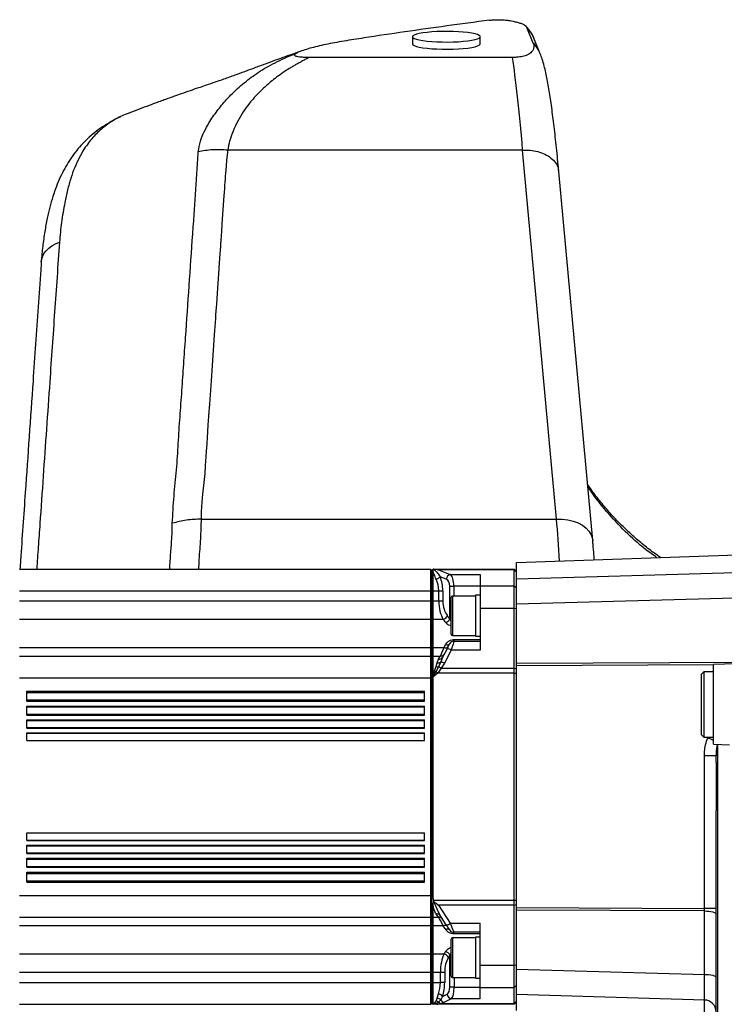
# Model space of a CAD drawing. Extents: x 0 to 8410, y 0 to 5940.
# Tile 5 of 161: x 360 to 652, y 2511 to 2918. Entities that reach past the tile are written whole.
import ezdxf

# ---------------------------------------------------------------- set-up
doc = ezdxf.new("R2010")
doc.units = 0
doc.header["$LTSCALE"] = 10
doc.layers.get('0').update_dxf_attribs({"linetype": 'CONTINUOUS'})
doc.styles.add('SLDTEXTSTYLE0', font='TXT', dxfattribs={"width": 0.605})
doc.dimstyles.new('SLDDIMSTYLE1', dxfattribs={"dimtxt": 50, "dimasz": 50, "dimexe": 0, "dimexo": 0.0625, "dimgap": 12.5, "dimtad": 1, "dimdec": 1, "dimrnd": 1e-09, "dimzin": 12, "dimtxsty": 'SLDTEXTSTYLE0', "dimsah": 1, "dimcen": 0.09, "dimazin": 3, "dimtfac": 1, "dimtofl": 0, "dimtmove": 0, "dimatfit": 3, "dimtolj": 1, "dimtzin": 12})

# ---------------------------------------------------------------- blocks, each defined once
blk = doc.blocks.new('_D_20')
at = {"color": 7, "linetype": 'CONTINUOUS'}
for p, q in [((286.65, 2500.02), (286.65, 1272.39)), ((1938.65, 2492.02), (1938.65, 1272.39)), ((1938.65, 1287.39), (286.65, 1287.39))]:
    blk.add_line(p, q, dxfattribs=at)
for points in [[(286.65, 1287.39), (336.65, 1279.89), (336.65, 1294.89)], [(1938.65, 1287.39), (1888.65, 1294.89), (1888.65, 1279.89)]]:
    blk.add_solid(points, dxfattribs=at)
at = {"color": 7, "linetype": 'CONTINUOUS', "insert": (1036.26, 1351.84), "char_height": 50, "attachment_point": 1, "style": 'SLDTEXTSTYLE0'}
blk.add_mtext('1652', dxfattribs=at)

msp = doc.modelspace()

# ---------------------------------------------------------------- linework, layer by layer
at = {"color": 7, "linetype": 'CONTINUOUS'}
for p, q in [((569.768687, 2915.108253), (572.432896, 2908.679892)), ((522.647997, 2911.152293), (522.647997, 2908.189227)), ((550.647994, 2908.189227), (550.647994, 2911.152293)), ((575.44293, 2904.103567), (572.778662, 2910.531928)), ((563.949784, 2902.571132), (479.850968, 2902.571132)), ((597.142776, 2702.792098), (583.116015, 2855.408241)), ((565.648039, 2693.69631), (675.715288, 2697.539975)), ((565.648039, 2693.560173), (565.648039, 2693.69631)), ((565.648039, 2687.028696), (565.648039, 2693.560173)), ((360.148033, 2691.02173), (530.148049, 2691.02173)), ((530.148049, 2691.02173), (530.148049, 2682.021787)), ((530.148049, 2691.02173), (530.648013, 2690.521767)), ((530.648013, 2690.521767), (531.148037, 2691.02173)), ((530.648013, 2682.021787), (530.648013, 2690.521767)), ((531.356176, 2691.02173), (531.148037, 2691.02173)), ((531.148037, 2682.021787), (531.148037, 2689.961602)), ((531.463345, 2691.004922), (531.356176, 2691.02173)), ((531.356176, 2691.02173), (564.647993, 2691.02173)), ((531.372687, 2690.855672), (531.463345, 2691.004922)), ((550.647994, 2688.742925), (550.647994, 2684.088637)), ((564.647993, 2690.749099), (564.647993, 2691.02173)), ((564.647993, 2691.02173), (565.648039, 2690.021684)), ((564.647993, 2684.088637), (564.647993, 2690.749099)), ((550.647994, 2684.088637), (550.647994, 2674.89629)), ((564.647993, 2674.89629), (564.647993, 2684.088637)), ((565.648039, 2676.428606), (565.648039, 2687.028696)), ((530.148049, 2682.021787), (530.148049, 2677.859237)), ((530.648013, 2677.859237), (530.648013, 2682.021787)), ((531.148037, 2677.859237), (531.148037, 2682.021787)), ((538.648029, 2664.097359), (538.648029, 2679.367472)), ((548.64802, 2679.867436), (539.147993, 2679.867436)), ((550.647994, 2680.232455), (548.64802, 2680.232455)), ((548.64802, 2680.232455), (548.64802, 2674.988319)), ((530.148049, 2677.859237), (530.148049, 2670.175483)), ((530.648013, 2669.791271), (530.648013, 2677.859237)), ((531.148037, 2670.175483), (531.148037, 2677.859237)), ((565.648039, 2652.053048), (565.648039, 2676.428606)), ((548.64802, 2674.988319), (548.64802, 2663.232376)), ((550.647994, 2674.89629), (550.647994, 2657.526543)), ((564.647993, 2650.039126), (564.647993, 2674.89629)), ((530.148049, 2670.175483), (530.148049, 2658.621718)), ((530.648013, 2658.301761), (530.648013, 2669.791271)), ((531.148037, 2658.621718), (531.148037, 2670.175483)), ((539.147993, 2663.597395), (548.64802, 2663.597395)), ((548.64802, 2663.232376), (550.647994, 2663.232376)), ((539.855858, 2661.232402), (550.647994, 2661.232402)), ((360.148033, 2655.021717), (530.148049, 2655.021717)), ((530.148049, 2658.621718), (530.148049, 2655.021717)), ((530.148049, 2655.021717), (530.648013, 2654.521753)), ((530.148049, 2655.021717), (530.148049, 2646.021773)), ((530.648013, 2654.521753), (530.648013, 2658.301761)), ((530.648013, 2654.521753), (531.148037, 2655.021717)), ((531.148037, 2655.021717), (531.148037, 2658.621718)), ((531.148037, 2647.347738), (531.148037, 2655.021717)), ((531.148037, 2655.021717), (534.173688, 2655.021717)), ((535.102149, 2654.49052), (536.916336, 2657.939841)), ((530.648013, 2646.021773), (530.648013, 2654.521753)), ((565.648039, 2651.018431), (565.648039, 2652.053048)), ((565.648039, 2551.025082), (565.648039, 2651.018431)), ((673.492958, 2652.406861), (647.148033, 2651.486804)), ((647.148033, 2635.021736), (647.148033, 2651.486804)), ((531.158169, 2646.808554), (531.148037, 2647.347738)), ((531.15656, 2646.414091), (531.158169, 2646.808554)), ((564.647993, 2647.968461), (564.647993, 2650.039126)), ((564.647993, 2554.074933), (564.647993, 2647.968461)), ((643.148025, 2648.521711), (642.148008, 2647.521784)), ((642.148008, 2622.521688), (642.148008, 2647.521784)), ((647.148033, 2648.521711), (643.148025, 2648.521711)), ((643.148025, 2648.521711), (643.148025, 2621.521761)), ((530.148049, 2646.021773), (530.148049, 2556.02174)), ((530.648013, 2556.02174), (530.648013, 2646.021773)), ((531.148037, 2646.021773), (531.15656, 2646.414091)), ((531.148037, 2556.02174), (531.148037, 2646.021773)), ((363.147994, 2640.521695), (527.647992, 2640.521695)), ((363.147994, 2636.372258), (363.147994, 2640.521695)), ((527.647992, 2636.372258), (527.647992, 2640.521695)), ((363.147994, 2636.372258), (527.647992, 2636.372258)), ((647.148033, 2618.556668), (647.148033, 2635.021736)), ((363.147994, 2634.372284), (527.647992, 2634.372284)), ((363.147994, 2630.645444), (363.147994, 2634.372284)), ((363.147994, 2630.645444), (527.647992, 2630.645444)), ((527.647992, 2630.645444), (527.647992, 2634.372284)), ((363.147994, 2628.64547), (527.647992, 2628.64547)), ((363.147994, 2625.240495), (363.147994, 2628.64547)), ((527.647992, 2625.240495), (527.647992, 2628.64547)), ((363.147994, 2625.240495), (527.647992, 2625.240495)), ((363.147994, 2623.24052), (527.647992, 2623.24052)), ((363.147994, 2620.078971), (363.147994, 2623.24052)), ((527.647992, 2620.078971), (527.647992, 2623.24052)), ((642.148008, 2622.521688), (643.148025, 2621.521761)), ((363.147994, 2620.078971), (527.647992, 2620.078971)), ((643.148025, 2621.521761), (647.148033, 2621.521761)), ((647.148033, 2618.556668), (653.682252, 2618.328502)), ((648.14802, 2611.021687), (648.138007, 2611.021687)), ((648.138007, 2611.021687), (648.138007, 2609.021713)), ((648.14802, 2611.021687), (648.14802, 2613.788773)), ((648.14802, 2611.021687), (648.14802, 2609.021713)), ((648.138007, 2609.021713), (648.138007, 2593.021681)), ((648.14802, 2609.021713), (648.14802, 2593.021681)), ((648.138007, 2593.021681), (648.138007, 2591.021706)), ((648.14802, 2591.021706), (648.138007, 2591.021706)), ((648.14802, 2593.021681), (648.14802, 2591.021706)), ((648.14802, 2404.179742), (648.14802, 2591.021706)), ((363.147994, 2578.802993), (363.147994, 2581.964542)), ((363.147994, 2581.964542), (527.647992, 2581.964542)), ((527.647992, 2578.802993), (527.647992, 2581.964542)), ((363.147994, 2578.802993), (527.647992, 2578.802993)), ((363.147994, 2573.398043), (363.147994, 2576.802899)), ((363.147994, 2576.802899), (527.647992, 2576.802899)), ((363.147994, 2573.398043), (527.647992, 2573.398043)), ((527.647992, 2573.398043), (527.647992, 2576.802899)), ((363.147994, 2567.671229), (363.147994, 2571.398069)), ((363.147994, 2571.398069), (527.647992, 2571.398069)), ((527.647992, 2567.671229), (527.647992, 2571.398069)), ((363.147994, 2567.671229), (527.647992, 2567.671229)), ((363.147994, 2561.521699), (363.147994, 2565.671255)), ((363.147994, 2565.671255), (527.647992, 2565.671255)), ((527.647992, 2561.521699), (527.647992, 2565.671255)), ((363.147994, 2561.521699), (527.647992, 2561.521699)), ((530.148049, 2556.02174), (530.148049, 2547.021796)), ((530.648013, 2547.52176), (530.648013, 2556.02174)), ((531.463345, 2553.556372), (531.356176, 2554.074933)), ((531.372687, 2553.36528), (531.463345, 2553.556372)), ((564.647993, 2552.004387), (564.647993, 2554.074933)), ((531.148037, 2547.021796), (531.148037, 2551.78385)), ((564.647993, 2527.147164), (564.647993, 2552.004387)), ((565.648039, 2549.990346), (565.648039, 2551.025082)), ((565.648039, 2525.614907), (565.648039, 2549.990346)), ((360.148033, 2547.021796), (530.148049, 2547.021796)), ((530.148049, 2547.021796), (530.648013, 2547.52176)), ((530.148049, 2547.021796), (530.148049, 2543.421795)), ((530.648013, 2547.52176), (531.148037, 2547.021796)), ((530.648013, 2543.741752), (530.648013, 2547.52176)), ((531.148037, 2547.021796), (533.498307, 2547.021796)), ((531.148037, 2543.421795), (531.148037, 2547.021796)), ((536.599001, 2543.938567), (534.080108, 2547.783186)), ((530.148049, 2543.421795), (530.148049, 2531.867971)), ((530.648013, 2532.252182), (530.648013, 2543.741752)), ((531.148037, 2531.867971), (531.148037, 2543.421795)), ((550.647994, 2540.811111), (539.728721, 2540.811111)), ((550.647994, 2527.147164), (550.647994, 2544.51697)), ((538.648029, 2537.6709), (538.648029, 2537.946035)), ((538.648029, 2522.67604), (538.648029, 2537.6709)), ((548.64802, 2538.446118), (539.147993, 2538.446118)), ((550.647994, 2538.811018), (548.64802, 2538.811018)), ((548.64802, 2538.811018), (548.64802, 2522.459378)), ((530.148049, 2531.867971), (530.148049, 2524.184276)), ((530.648013, 2524.184276), (530.648013, 2532.252182)), ((531.148037, 2524.184276), (531.148037, 2531.867971)), ((550.647994, 2517.954816), (550.647994, 2527.147164)), ((564.647993, 2517.954816), (564.647993, 2527.147164)), ((565.648039, 2515.014757), (565.648039, 2525.614907)), ((530.148049, 2524.184276), (530.148049, 2520.021726)), ((530.648013, 2520.021726), (530.648013, 2524.184276)), ((531.148037, 2520.021726), (531.148037, 2524.184276)), ((539.147993, 2522.176077), (548.64802, 2522.176077)), ((548.64802, 2522.459378), (548.64802, 2521.811058)), ((548.64802, 2521.811058), (550.647994, 2521.811058)), ((530.148049, 2520.021726), (530.148049, 2511.021723)), ((530.648013, 2511.521746), (530.648013, 2520.021726)), ((531.148037, 2511.119952), (531.148037, 2520.021726)), ((550.647994, 2513.300587), (550.647994, 2517.954816)), ((564.647993, 2511.294355), (564.647993, 2517.954816)), ((565.648039, 2508.48334), (565.648039, 2515.014757)), ((360.148033, 2511.021723), (530.148049, 2511.021723)), ((530.148049, 2511.021723), (530.648013, 2511.521746)), ((530.648013, 2511.521746), (531.148037, 2511.021723)), ((531.158169, 2511.045982), (531.148037, 2511.119952)), ((531.15656, 2511.021723), (531.158169, 2511.045982)), ((533.057412, 2511.021723), (531.15656, 2511.021723)), ((564.647993, 2511.021723), (533.057412, 2511.021723)), ((564.647993, 2511.021723), (565.648039, 2512.02171)), ((564.647993, 2511.021723), (564.647993, 2511.294355))]:
    msp.add_line(p, q, dxfattribs=at)
at = {"color": 8, "linetype": 'CONTINUOUS'}
for p, q in [((568.178972, 2864.265372), (446.238717, 2864.265372)), ((435.231467, 2711.649229), (582.205733, 2711.649229)), ((676.036557, 2697.414924), (565.648039, 2693.560173)), ((533.366402, 2690.749099), (538.271924, 2688.742925)), ((564.647993, 2690.749099), (533.366402, 2690.749099)), ((536.599001, 2686.81102), (534.080108, 2687.841226)), ((538.271924, 2688.742925), (550.647994, 2688.742925)), ((564.647993, 2690.749099), (565.648039, 2689.783265)), ((565.648039, 2687.028696), (678.835204, 2690.256049)), ((538.055798, 2683.91328), (539.728721, 2683.91328)), ((538.055798, 2670.41557), (538.055798, 2683.91328)), ((550.647994, 2683.91328), (539.728721, 2683.91328)), ((539.728721, 2683.91328), (539.728721, 2679.867436)), ((550.647994, 2684.088637), (564.647993, 2684.088637)), ((564.647993, 2684.088637), (565.648039, 2683.122804)), ((360.148033, 2682.021787), (530.148049, 2682.021787)), ((530.148049, 2682.021787), (530.648013, 2682.021787)), ((530.648013, 2682.021787), (531.148037, 2682.021787)), ((531.148037, 2682.021787), (533.498307, 2682.021787)), ((533.498307, 2677.859237), (533.498307, 2682.021787)), ((533.498307, 2682.021787), (535.171231, 2682.021787)), ((535.171231, 2682.021787), (535.171231, 2677.859237)), ((539.147993, 2679.867436), (539.147993, 2663.597395)), ((674.303135, 2679.526617), (565.648039, 2676.428606)), ((360.148033, 2677.859237), (530.148049, 2677.859237)), ((530.148049, 2677.859237), (530.648013, 2677.859237)), ((530.648013, 2677.859237), (531.148037, 2677.859237)), ((531.148037, 2677.859237), (533.498307, 2677.859237)), ((533.498307, 2677.859237), (535.171231, 2677.859237)), ((550.647994, 2674.89629), (564.647993, 2674.89629)), ((564.647993, 2674.89629), (565.648039, 2674.637486)), ((530.148049, 2670.175483), (360.148033, 2670.175483)), ((530.148049, 2670.175483), (530.648013, 2669.791271)), ((530.648013, 2669.791271), (531.148037, 2670.175483)), ((535.385212, 2670.175483), (531.148037, 2670.175483)), ((535.68842, 2658.621718), (536.31564, 2659.78842)), ((539.855858, 2661.232402), (539.855858, 2661.880066)), ((539.855858, 2661.880066), (550.647994, 2661.880066)), ((360.148033, 2658.621718), (530.148049, 2658.621718)), ((530.148049, 2658.621718), (530.648013, 2658.301761)), ((530.648013, 2658.301761), (531.148037, 2658.621718)), ((531.148037, 2658.621718), (535.68842, 2658.621718)), ((538.686415, 2657.526543), (535.825809, 2652.087499)), ((550.647994, 2657.526543), (538.686415, 2657.526543)), ((532.390078, 2650.725891), (532.842954, 2652.222921)), ((532.842954, 2652.222921), (533.33201, 2653.712441)), ((534.334382, 2652.585437), (533.423325, 2650.646378)), ((535.102149, 2654.49052), (534.334382, 2652.585437)), ((535.825809, 2652.087499), (534.456571, 2650.039126)), ((565.648039, 2652.053048), (660.689702, 2652.490069)), ((647.148033, 2651.393105), (565.648039, 2651.018431)), ((531.148037, 2647.347738), (531.695803, 2648.864557)), ((533.057412, 2647.968461), (531.15656, 2646.414091)), ((532.376608, 2648.732354), (531.158169, 2646.808554)), ((531.695803, 2648.864557), (532.390078, 2650.725891)), ((533.423325, 2650.646378), (532.376608, 2648.732354)), ((534.456571, 2650.039126), (533.057412, 2647.968461)), ((564.647993, 2647.968461), (533.057412, 2647.968461)), ((534.456571, 2650.039126), (564.647993, 2650.039126)), ((564.647993, 2650.039126), (565.648039, 2649.780204)), ((564.647993, 2647.968461), (565.648039, 2647.968461)), ((360.148033, 2646.021773), (530.148049, 2646.021773)), ((530.148049, 2646.021773), (530.648013, 2646.021773)), ((530.648013, 2646.021773), (531.148037, 2646.021773)), ((363.147994, 2639.941265), (527.647992, 2639.941265)), ((363.147994, 2636.952688), (527.647992, 2636.952688)), ((363.147994, 2634.003093), (527.647992, 2634.003093)), ((363.147994, 2631.014516), (527.647992, 2631.014516)), ((363.147994, 2628.437211), (527.647992, 2628.437211)), ((363.147994, 2625.448634), (527.647992, 2625.448634)), ((363.147994, 2623.154094), (527.647992, 2623.154094)), ((363.147994, 2620.165517), (527.647992, 2620.165517)), ((644.720515, 2621.215512), (644.860705, 2621.521761)), ((648.769369, 2618.500044), (648.769369, 2402.038564)), ((643.322518, 2550.667931), (643.322518, 2613.788773)), ((648.14802, 2613.788773), (643.322518, 2613.788773)), ((648.14802, 2609.021713), (648.138007, 2609.021713)), ((648.14802, 2593.021681), (648.138007, 2593.021681)), ((363.147994, 2581.877996), (527.647992, 2581.877996)), ((363.147994, 2578.889419), (527.647992, 2578.889419)), ((363.147994, 2576.59476), (527.647992, 2576.59476)), ((363.147994, 2573.606183), (527.647992, 2573.606183)), ((363.147994, 2571.028878), (527.647992, 2571.028878)), ((363.147994, 2568.040301), (527.647992, 2568.040301)), ((363.147994, 2565.090825), (527.647992, 2565.090825)), ((363.147994, 2562.102248), (527.647992, 2562.102248)), ((360.148033, 2556.02174), (530.148049, 2556.02174)), ((530.148049, 2556.02174), (530.648013, 2556.02174)), ((530.648013, 2556.02174), (531.148037, 2556.02174)), ((531.356176, 2554.074933), (564.647993, 2554.074933)), ((564.647993, 2554.074933), (565.648039, 2554.074933)), ((564.647993, 2552.004387), (533.366402, 2552.004387)), ((533.366402, 2552.004387), (538.271924, 2544.51697)), ((564.647993, 2552.004387), (565.648039, 2552.26319)), ((565.648039, 2551.025082), (643.322518, 2550.667931)), ((643.322518, 2549.633314), (565.648039, 2549.990346)), ((648.14802, 2550.667931), (643.322518, 2550.667931)), ((643.322518, 2523.400177), (643.322518, 2549.633314)), ((530.148049, 2543.421795), (360.148033, 2543.421795)), ((530.148049, 2543.421795), (530.648013, 2543.741752)), ((530.648013, 2543.741752), (531.148037, 2543.421795)), ((535.385212, 2543.421795), (531.148037, 2543.421795)), ((536.382874, 2541.932036), (535.385212, 2543.421795)), ((538.271924, 2544.51697), (550.647994, 2544.51697)), ((539.728721, 2540.163447), (539.728721, 2540.811111)), ((539.147993, 2538.446118), (539.147993, 2538.152863)), ((539.147993, 2538.152863), (539.147993, 2522.176077)), ((550.647994, 2540.163447), (539.728721, 2540.163447)), ((360.148033, 2531.867971), (530.148049, 2531.867971)), ((530.148049, 2531.867971), (530.648013, 2532.252182)), ((530.648013, 2532.252182), (531.148037, 2531.867971)), ((531.148037, 2531.867971), (535.68842, 2531.867971)), ((538.085779, 2518.130233), (538.085779, 2531.3419)), ((550.647994, 2527.147164), (564.647993, 2527.147164)), ((564.647993, 2527.147164), (565.648039, 2527.406027)), ((565.648039, 2525.614907), (643.322518, 2523.400177)), ((530.148049, 2524.184276), (360.148033, 2524.184276)), ((530.148049, 2524.184276), (530.648013, 2524.184276)), ((530.648013, 2524.184276), (531.148037, 2524.184276)), ((534.173688, 2524.184276), (531.148037, 2524.184276)), ((535.943767, 2524.184276), (534.173688, 2524.184276)), ((534.173688, 2520.021726), (534.173688, 2524.184276)), ((535.943767, 2524.184276), (535.943767, 2520.021726)), ((539.855858, 2522.176077), (539.855858, 2518.130233)), ((360.148033, 2520.021726), (530.148049, 2520.021726)), ((530.148049, 2520.021726), (530.648013, 2520.021726)), ((530.648013, 2520.021726), (531.148037, 2520.021726)), ((531.148037, 2520.021726), (534.173688, 2520.021726)), ((535.943767, 2520.021726), (534.173688, 2520.021726)), ((539.855858, 2518.130233), (538.085779, 2518.130233)), ((539.855858, 2518.130233), (550.647994, 2518.130233)), ((550.647994, 2517.954816), (564.647993, 2517.954816)), ((564.647993, 2517.954816), (565.648039, 2518.920709)), ((531.695803, 2511.482527), (532.390078, 2512.348999)), ((532.390078, 2512.348999), (532.842954, 2513.499131)), ((532.842954, 2513.499131), (533.33201, 2515.346994)), ((534.334382, 2512.912323), (533.423325, 2511.935105)), ((535.102149, 2514.308204), (534.334382, 2512.912323)), ((535.102149, 2514.308204), (536.916336, 2515.232434)), ((538.686415, 2513.300587), (535.825809, 2511.843194)), ((550.647994, 2513.300587), (538.686415, 2513.300587)), ((643.322518, 2512.800028), (565.648039, 2515.014757)), ((643.322518, 2505.770912), (643.322518, 2512.800028)), ((531.148037, 2511.119952), (531.695803, 2511.482527)), ((532.376608, 2511.303295), (531.158169, 2511.045982)), ((533.423325, 2511.935105), (532.376608, 2511.303295)), ((534.456571, 2511.294355), (533.057412, 2511.021723)), ((535.825809, 2511.843194), (534.456571, 2511.294355)), ((534.456571, 2511.294355), (564.647993, 2511.294355)), ((564.647993, 2511.294355), (565.648039, 2512.260248))]:
    msp.add_line(p, q, dxfattribs=at)
at = {"color": 7, "linetype": 'CONTINUOUS', "flags": 128}
for points in [[(522.647997, 2911.152293), (522.829314, 2910.800983), (523.368498, 2910.458853), (524.25166, 2910.134603), (525.455793, 2909.836699), (526.949903, 2909.572889), (528.695127, 2909.349968), (530.646344, 2909.173657), (532.752951, 2909.048726), (534.960529, 2908.978273), (537.211736, 2908.964087), (539.448401, 2909.006526), (541.612466, 2909.104635), (543.648025, 2909.255673), (545.502266, 2909.455945), (547.127148, 2909.700085), (548.48071, 2909.981777), (549.527725, 2910.293867), (550.241192, 2910.628249), (550.602635, 2910.976102), (550.602635, 2911.328604), (550.241192, 2911.676456), (549.527725, 2912.010838), (548.48071, 2912.322809), (547.127148, 2912.60462), (545.502266, 2912.84876), (543.648025, 2913.049032), (541.612466, 2913.20007), (539.448401, 2913.298179), (537.211736, 2913.340618), (534.960529, 2913.326432), (532.752951, 2913.255979), (530.646344, 2913.130929), (528.695127, 2912.954738), (526.949903, 2912.731816), (525.455793, 2912.468006), (524.25166, 2912.170102), (523.368498, 2911.845853), (522.829314, 2911.503603), (522.647997, 2911.152293)], [(522.647997, 2908.189227), (522.829314, 2907.837917), (523.368498, 2907.495787), (524.25166, 2907.171537), (525.455793, 2906.873633), (526.949903, 2906.609823), (528.695127, 2906.386902), (530.646344, 2906.210591), (532.752951, 2906.08566), (534.960529, 2906.015207), (537.211736, 2906.001021), (539.448401, 2906.04346), (541.612466, 2906.141569), (543.648025, 2906.292607), (545.502266, 2906.492879), (547.127148, 2906.737019), (548.48071, 2907.018711), (549.527725, 2907.330801), (550.241192, 2907.665183), (550.602635, 2908.013036), (550.647994, 2908.189227)], [(536.916336, 2657.939841), (537.192544, 2658.465077), (537.44491, 2658.944895), (537.664553, 2659.362604), (537.843903, 2659.703543), (537.976702, 2659.956028), (538.058242, 2660.111119), (538.085779, 2660.163452)], [(538.055798, 2541.715075), (538.021525, 2541.767289), (537.919899, 2541.92238), (537.754496, 2542.174866), (537.531098, 2542.515804), (537.257453, 2542.933513), (536.943098, 2543.413331), (536.599001, 2543.938567)]]:
    msp.add_lwpolyline(points, dxfattribs=at)
at = {"color": 8, "linetype": 'CONTINUOUS', "flags": 128}
for points in [[(446.238717, 2864.265372), (446.119567, 2863.411118), (445.978066, 2862.125208), (445.793053, 2860.17256), (445.579966, 2857.678582), (445.338746, 2854.643156), (445.251247, 2853.499224), (445.160528, 2852.293898), (445.066651, 2851.027061), (444.969555, 2849.698951), (444.8693, 2848.309447), (444.765886, 2846.858432), (444.659253, 2845.346143), (443.992039, 2835.777809), (443.661293, 2830.993463), (443.496665, 2828.601291), (443.414529, 2827.405264), (443.373521, 2826.807191), (443.353017, 2826.508095), (443.342765, 2826.358606), (443.337639, 2826.283862), (443.335076, 2826.24643), (443.333765, 2826.227834), (443.333169, 2826.218416), (443.332811, 2826.213767), (443.332692, 2826.211502), (443.332573, 2826.21031), (443.332573, 2826.209714), (443.332513, 2826.209356), (443.332513, 2826.209237), (443.332513, 2826.209237), (443.332513, 2826.209118), (443.332513, 2826.209118), (443.332513, 2826.209118), (443.3315, 2826.193978), (443.330606, 2826.1817), (443.329056, 2826.158692), (443.326017, 2826.114704), (443.319937, 2826.026608), (443.307003, 2825.838734), (443.277081, 2825.405647), (443.20192, 2824.3212), (443.11138, 2823.016216), (442.998668, 2821.393301), (442.742249, 2817.704965), (442.415258, 2813.003113), (442.017635, 2807.287981), (441.549321, 2800.559332), (441.449066, 2799.118568), (441.34601, 2797.638704), (441.240271, 2796.119739), (441.13185, 2794.561674), (441.020628, 2792.964389), (440.906724, 2791.328122), (440.790077, 2789.652755), (440.670749, 2787.938287), (439.336618, 2768.807699), (438.667914, 2759.242465), (438.333114, 2754.459788), (438.165625, 2752.068569), (438.081881, 2750.8729), (438.039979, 2750.275065), (438.018998, 2749.976208), (438.008567, 2749.826719), (438.003322, 2749.751975), (438.000699, 2749.714662), (437.999388, 2749.695947), (437.998732, 2749.686648), (437.998375, 2749.68188), (437.998255, 2749.679615), (437.998136, 2749.678423), (437.998077, 2749.677827), (437.998077, 2749.677588), (437.998077, 2749.67735), (437.998077, 2749.67735), (437.998077, 2749.677231), (437.998077, 2749.677231), (437.998077, 2749.677231), (437.998077, 2749.677231), (437.992116, 2749.588062), (437.949499, 2748.913814), (437.865099, 2747.557093), (437.740108, 2745.533993), (437.574466, 2742.844631), (437.382659, 2739.72707), (437.244853, 2737.556388), (436.981877, 2733.729412), (436.729153, 2730.481078), (436.380228, 2726.782967), (435.877641, 2721.953918), (435.569605, 2718.712737), (435.309669, 2714.860727), (435.231467, 2711.649229)], [(582.205733, 2711.649229), (574.350794, 2797.114302), (568.178972, 2864.265372)], [(369.16699, 2818.092276), (369.259318, 2818.846037), (369.628748, 2820.171763), (370.253881, 2821.442653), (371.123632, 2822.636177), (372.222682, 2823.731591), (373.531719, 2824.709346), (375.027617, 2825.552275), (376.68403, 2826.245477)], [(582.205733, 2711.649229), (584.575435, 2711.636712), (586.885294, 2711.366345), (589.077076, 2710.845043), (591.095527, 2710.086037), (592.889746, 2709.108283), (594.414374, 2707.936575), (595.631024, 2706.600477), (596.50894, 2705.133607), (597.026011, 2703.573038), (597.142955, 2702.790787)], [(539.855858, 2661.232402), (539.82838, 2661.14526), (539.746781, 2660.886814), (539.614042, 2660.466005), (539.434692, 2659.897734), (539.214989, 2659.201552), (538.962623, 2658.401777), (538.686415, 2657.526543)], [(533.33201, 2653.712441), (533.794423, 2654.43175), (534.078082, 2654.872944), (534.173688, 2655.021717)], [(534.173688, 2655.021717), (534.23812, 2655.174901), (534.429511, 2655.629803), (534.741958, 2656.372358), (535.165926, 2657.380034), (535.68842, 2658.621718)], [(533.057412, 2647.968461), (532.968184, 2648.068716), (532.879313, 2648.168375), (532.791217, 2648.267199), (532.704373, 2648.364713), (532.619079, 2648.460318), (532.535812, 2648.553778), (532.454868, 2648.644616), (532.376608, 2648.732354)], [(643.322518, 2549.633314), (644.272765, 2549.600889), (645.181706, 2549.522211), (646.015903, 2549.400021), (646.744718, 2549.23897), (647.341361, 2549.044778), (647.783925, 2548.824717), (648.05617, 2548.586895), (648.14802, 2548.340012)], [(533.498307, 2547.021796), (533.37427, 2547.176649), (533.006331, 2547.636201), (532.407185, 2548.384358)], [(535.385212, 2543.421795), (534.734388, 2544.663479), (534.206232, 2545.671036), (533.817013, 2546.413709), (533.578595, 2546.868493), (533.498307, 2547.021796)], [(538.271924, 2544.51697), (538.616022, 2543.641617), (538.930377, 2542.841961), (539.204022, 2542.145778), (539.42742, 2541.577389), (539.592823, 2541.156699), (539.694449, 2540.898253), (539.728721, 2540.811111)], [(643.322518, 2523.400177), (644.272765, 2523.367812), (645.181706, 2523.289074), (646.015903, 2523.166944), (646.744718, 2523.005833), (647.341361, 2522.811701), (647.783925, 2522.59164), (648.05617, 2522.353818), (648.14802, 2522.106876)]]:
    msp.add_lwpolyline(points, dxfattribs=at)
at = {"color": 8, "linetype": 'CONTINUOUS'}
for centre, radius, start, end in [((561.953594, 2898.509141), 14.603423, 22.41943542, 44.14395768), ((531.568675, 2689.960409), 3.286066, 284.78373849, 319.84186681), ((538.777244, 2686.615064), 2.18704, 103.35901947, 174.85947522), ((534.542406, 2672.771943), 2.729822, 287.98331927, 337.15707842), ((535.532777, 2671.531547), 2.758811, 287.94710298, 336.1393308), ((536.349449, 2659.932247), 1.467803, 243.2336977, 319.07656342), ((536.959974, 2661.1122), 1.472264, 244.04608592, 319.87820465), ((537.342644, 2655.768531), 2.212764, 52.60678329, 101.10797327), ((533.070274, 2654.536908), 2.325126, 264.38942521, 302.93402331), ((533.666544, 2655.353956), 1.675257, 258.48111891, 328.97545003), ((533.678704, 2648.139004), 4.494517, 61.46362468, 81.61153088), ((533.1619, 2654.595428), 5.915431, 255.6501044, 262.37127931), ((533.142936, 2653.755942), 3.12218, 256.0466345, 275.15241628), ((530.758846, 2644.93007), 6.306792, 54.10452156, 65.00888737), ((557.811394, 2415.982742), 222.875941, 66.36956588, 67.04898917), ((532.792886, 2546.829411), 1.60207, 36.53682459, 103.93092846), ((536.099972, 2542.223611), 1.395179, 46.62524284, 120.81761879), ((537.075659, 2540.715707), 1.399789, 45.55658607, 119.66456113), ((536.767031, 2546.161081), 2.228857, 265.6764513, 312.46859928), ((535.698398, 2530.343742), 2.587645, 22.68967713, 76.19994865), ((535.072983, 2529.371283), 2.571422, 21.9204526, 76.15257488), ((532.03981, 2509.977945), 2.396787, 54.74354319, 81.59666283), ((532.716018, 2510.987803), 2.514533, 49.93890006, 87.10641278), ((532.772316, 2512.365664), 3.033412, 39.8202595, 79.36743576), ((536.158305, 2513.881854), 2.065596, 207.99347857, 260.73689098), ((539.073508, 2515.432119), 2.166395, 185.28868712, 259.70706604), ((643.238642, 2507.890669), 4.910075, 0.96499995, 89.02120121), ((531.517397, 2509.422233), 2.068003, 65.45056243, 85.05095412), ((533.082063, 2512.045158), 1.023732, 226.44099519, 268.62022291), ((534.848607, 2513.079995), 1.828169, 218.77395943, 257.61723323)]:
    msp.add_arc(centre, radius, start, end, dxfattribs=at)
at = {"color": 7, "linetype": 'CONTINUOUS'}
for centre, radius, start, end in [((539.148021, 2679.367416), 0.5, 90, 180), ((539.148021, 2664.097416), 0.5, 180, 270), ((539.85588, 2659.232416), 2, 90, 152.25803952), ((534.173679, 2657.021738), 2, 270, 332.25803952), ((533.498318, 2545.021738), 2, 33.23138455, 90), ((539.728709, 2542.81106), 2, 213.23138455, 270), ((539.148021, 2537.94606), 0.5, 90, 180), ((539.148021, 2522.67606), 0.5, 180, 270)]:
    msp.add_arc(centre, radius, start, end, dxfattribs=at)
at = {"color": 8, "linetype": 'CONTINUOUS'}
for centre, major_axis, ratio, start_param, end_param in [((565.384139, 2755.145646), (-5.23755, 159.999748), 0.0542619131, 5.4611043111, 5.8823039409), ((580.181902, 2629.809427), (-3.79195, 119.999836), 0.052394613, 5.2782897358, 5.4612249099), ((527.96444, 2682.021738), (0, 11), 0.6551642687, 4.7123889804, 5.2698621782), ((537.763216, 2683.913262), (0, 5), 0.3930985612, 4.7123889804, 6.0213859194), ((526.291511, 2682.021738), (0, 9), 0.8007563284, 4.7123889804, 5.2698621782), ((536.090288, 2683.913262), (0, 3), 0.6551642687, 4.7123889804, 6.0213859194), ((538.739632, 2677.859229), (0, 10), 0.524131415, 1.5707963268, 2.447094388), ((540.412561, 2677.859229), (0, 8), 0.6551642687, 1.5707963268, 2.447094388), ((498.482048, 2601.021738), (0, 92), 0.6551642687, 5.5669472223, 5.5886870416), ((496.809119, 2601.021738), (0, 90), 0.6697234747, 5.5669472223, 5.5886870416), ((643.148021, 2550.669383), (-0.023066, 4.000148), 0.0436192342, 4.4501374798, 4.7117764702), ((504.720685, 2601.021738), (0, 90), 0.5376340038, 3.8360909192, 3.8530832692), ((538.381249, 2524.184247), (0, 10), 0.4207570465, 0.6944982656, 1.5707963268), ((540.151355, 2524.184247), (0, 8), 0.5259463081, 0.6944982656, 1.5707963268), ((506.490791, 2601.021738), (0, 92), 0.5259463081, 3.8360909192, 3.8530832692), ((643.148021, 2527.299999), (-0.142557, 15.01016), 0.0094828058, 3.4029770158, 4.449471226), ((528.388269, 2520.021738), (0, 9), 0.6428232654, 4.166224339, 4.7123889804), ((530.158375, 2520.021738), (0, 11), 0.5259463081, 4.166224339, 4.7123889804), ((536.507935, 2518.130214), (0, 3), 0.5259463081, 3.4033920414, 4.7123889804), ((538.278041, 2518.130214), (0, 5), 0.3155677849, 3.4033920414, 4.7123889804)]:
    msp.add_ellipse(centre, major_axis=major_axis, ratio=ratio, start_param=start_param, end_param=end_param, dxfattribs=at)
at = {"color": 7, "linetype": 'CONTINUOUS'}
for points, knots in [([(554.437359, 2917.974164), (548.519875, 2917.189422), (536.680901, 2915.619408), (519.412043, 2913.169608), (505.298259, 2911.076236), (495.606451, 2909.571755), (490.398679, 2908.658052), (486.713699, 2907.932905), (483.305699, 2907.166433), (480.175862, 2906.359556), (477.322272, 2905.516464), (475.862042, 2904.919567), (475.129148, 2904.619982)], [0, 0, 0, 0, 0.19782767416, 0.39578921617, 0.59439401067, 0.69387889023, 0.7438184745, 0.7938954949, 0.8447954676, 0.89589328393, 0.94774847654, 1, 1, 1, 1]), ([(554.437359, 2917.974164), (554.950778, 2918.03287), (555.98237, 2918.150827), (557.820748, 2918.215588), (559.760541, 2918.166609), (561.48365, 2918.015454), (562.99779, 2917.801935), (564.501109, 2917.518878), (566.006711, 2917.154934), (566.92655, 2916.856765), (567.386826, 2916.707565)], [0, 0, 0, 0, 0.1057667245, 0.2125132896, 0.3051892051, 0.429352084, 0.5373281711, 0.6456016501, 0.8226637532, 1, 1, 1, 1]), ([(567.386588, 2916.707565), (567.838709, 2916.529372), (568.752454, 2916.169241), (569.463475, 2915.627729), (569.673248, 2915.270693), (569.768687, 2915.108253)], [0, 0, 0, 0, 0.348030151, 0.7033755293, 1, 1, 1, 1]), ([(572.776099, 2910.537412), (572.604655, 2910.928019), (572.238559, 2911.76211), (571.456106, 2913.11359), (570.522637, 2914.43743), (569.76036, 2915.226185), (569.411775, 2915.586879)], [0, 0, 0, 0, 0.2275700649, 0.4859461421, 0.7649259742, 1, 1, 1, 1]), ([(572.432896, 2908.679892), (572.563132, 2908.289209), (572.823916, 2907.506911), (572.763834, 2906.325709), (572.334845, 2905.337342), (571.600659, 2904.54655), (570.800423, 2903.972375), (569.823028, 2903.503598), (568.734717, 2903.1443), (567.68298, 2902.892934), (566.403215, 2902.693917), (565.111489, 2902.584825), (564.249693, 2902.574667), (563.949784, 2902.571132)], [0, 0, 0, 0, 0.1777918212, 0.3560070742, 0.5365161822, 0.6275332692, 0.718985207, 0.8032941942, 0.8509261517, 0.8994414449, 0.9388854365, 0.9787318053, 1, 1, 1, 1]), ([(477.064809, 2905.379583), (476.653044, 2905.235543), (475.48357, 2904.826447), (473.753119, 2904.212221), (471.826781, 2903.525253), (469.316949, 2902.623913), (465.956717, 2901.405632), (461.65233, 2899.824582), (457.382969, 2898.242617), (453.093657, 2896.653773), (448.977896, 2895.139809), (445.240306, 2893.808392), (442.00168, 2892.692347), (439.429126, 2891.812135), (436.787079, 2890.908849), (433.888587, 2889.914162), (430.599191, 2888.777356), (427.198653, 2887.587768), (424.114666, 2886.49611), (421.607189, 2885.599771), (419.331052, 2884.779329), (416.767175, 2883.847957), (413.491063, 2882.64392), (409.609944, 2881.199993), (406.820008, 2880.138681), (405.395111, 2879.59664)], [0, 0, 0, 0, 0.0173563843, 0.0492947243, 0.0729647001, 0.0986124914, 0.1548568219, 0.2141077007, 0.2773870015, 0.3308265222, 0.3876406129, 0.4521608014, 0.4879806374, 0.5214094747, 0.5565030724, 0.5947989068, 0.6424069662, 0.69422487, 0.7382855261, 0.772614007, 0.8003749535, 0.8351088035, 0.8815110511, 0.9394844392, 1, 1, 1, 1]), ([(479.851564, 2902.571251), (479.087089, 2902.578834), (477.751893, 2902.592079), (476.004663, 2902.7244), (474.833407, 2902.917765), (473.991211, 2903.211496), (473.7409, 2903.586037), (474.031422, 2904.013643), (474.57231, 2904.357264), (475.00042, 2904.557712), (475.141307, 2904.623677)], [0, 0, 0, 0, 0.135292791, 0.2362961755, 0.3377434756, 0.43213323, 0.598166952, 0.7592522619, 0.9207723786, 1, 1, 1, 1]), ([(583.116015, 2855.408241), (583.034797, 2856.284061), (582.798025, 2858.837298), (582.400243, 2862.905218), (581.920923, 2867.532848), (581.435013, 2871.932465), (580.942652, 2876.1031), (580.443291, 2880.039676), (579.936375, 2883.741311), (579.419484, 2887.210163), (578.889253, 2890.454224), (578.336923, 2893.492397), (577.749244, 2896.362636), (577.077018, 2899.165053), (576.378874, 2901.662721), (575.726089, 2903.365119), (575.44293, 2904.103567)], [0, 0, 0, 0, 0.03670052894, 0.10699139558, 0.17741265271, 0.24804023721, 0.3189341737, 0.39017481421, 0.46188290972, 0.53424077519, 0.60753592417, 0.68225732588, 0.75930400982, 0.84056120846, 0.93084038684, 1, 1, 1, 1]), ([(405.58519, 2879.603555), (404.995881, 2879.397383), (402.639506, 2878.572996), (398.889029, 2876.612952), (394.408802, 2873.486645), (390.397308, 2869.594993), (387.23434, 2865.397829), (384.790667, 2861.160749), (382.92451, 2857.107415), (381.311311, 2852.652762), (379.999579, 2847.80683), (378.67541, 2841.6699), (377.398519, 2834.358751), (376.922376, 2828.951981), (376.68403, 2826.245477)], [0, 0, 0, 0, 0.0323531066, 0.1293652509, 0.2270059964, 0.326788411, 0.4273954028, 0.4968479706, 0.5668942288, 0.6372679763, 0.7088235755, 0.7806779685, 0.8902124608, 1, 1, 1, 1]), ([(401.8689, 2877.981593), (401.752815, 2877.932919), (400.448572, 2877.386057), (397.973899, 2876.066273), (394.527657, 2874.001009), (391.259118, 2871.616708), (388.266422, 2869.034024), (385.533871, 2866.243895), (383.046286, 2863.249508), (380.801625, 2860.052542), (378.791048, 2856.674519), (376.97336, 2853.064909), (375.342085, 2849.191629), (373.902144, 2845.063264), (372.651715, 2840.663668), (371.544044, 2835.827605), (370.534848, 2830.430709), (369.726664, 2824.432981), (369.271627, 2820.250931), (369.171667, 2818.137851), (369.17003, 2818.103244)], [0, 0, 0, 0, 0.0056100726, 0.0630307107, 0.1244287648, 0.1834643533, 0.2407180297, 0.2968225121, 0.3523295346, 0.4076697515, 0.46235437, 0.5188886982, 0.5766000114, 0.6358179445, 0.696759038, 0.7587345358, 0.8322620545, 0.9138581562, 0.9985891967, 1, 1, 1, 1]), ([(369.168123, 2818.094541), (369.090103, 2816.979647), (368.657233, 2810.79395), (367.516252, 2794.258168), (365.3808, 2763.618986), (362.948867, 2728.653292), (361.143548, 2702.814343), (360.410168, 2692.211681), (360.32786, 2691.02173)], [0, 0, 0, 0, 0.02643068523, 0.14664373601, 0.38792167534, 0.75088097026, 0.97204103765, 1, 1, 1, 1]), ([(625.219961, 2695.776631), (624.266457, 2696.427868), (621.651185, 2698.214079), (617.568659, 2701.42654), (612.970168, 2705.375003), (608.585897, 2709.572706), (604.416008, 2713.985788), (600.489794, 2718.616684), (597.345295, 2722.650877), (595.599527, 2725.222225), (595.000168, 2726.105024)], [0, 0, 0, 0, 0.0816792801, 0.2240298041, 0.366131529, 0.5077381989, 0.6486260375, 0.7885791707, 0.9274146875, 1, 1, 1, 1]), ([(597.830793, 2694.820215), (597.775684, 2695.501703), (597.593436, 2697.755408), (597.362483, 2700.382946), (597.186522, 2702.312409), (597.142776, 2702.792098)], [0, 0, 0, 0, 0.2456782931, 0.8124662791, 1, 1, 1, 1]), ([(531.148037, 2689.961602), (531.140847, 2690.143047), (531.130454, 2690.405351), (531.31561, 2690.749564), (531.372687, 2690.855672)], [0, 0, 0, 0, 0.69173758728, 1, 1, 1, 1]), ([(531.463345, 2691.004922), (532.09123, 2690.944945), (532.724369, 2690.884467), (533.361117, 2690.750213), (533.366402, 2690.749099)], [0, 0, 0, 0, 0.991699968, 1, 1, 1, 1]), ([(531.148037, 2551.78385), (531.140846, 2552.174664), (531.13045, 2552.739633), (531.31561, 2553.217863), (531.372687, 2553.36528)], [0, 0, 0, 0, 0.6917454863, 1, 1, 1, 1]), ([(531.356176, 2554.074933), (531.266847, 2554.59731), (531.156394, 2555.243209), (531.149378, 2555.896755), (531.148037, 2556.02174)], [0, 0, 0, 0, 0.8087589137, 1, 1, 1, 1]), ([(531.463345, 2553.556372), (532.090944, 2553.036182), (532.723792, 2552.511641), (533.361117, 2552.008559), (533.366402, 2552.004387)], [0, 0, 0, 0, 0.9917074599, 1, 1, 1, 1])]:
    msp.add_open_spline(points, degree=3, knots=knots, dxfattribs=at)
at = {"color": 8, "linetype": 'CONTINUOUS'}
for points, knots in [([(569.768687, 2915.108253), (570.326568, 2914.458526), (571.442329, 2913.15907), (572.41471, 2911.56724), (572.712641, 2910.636653), (572.749337, 2910.522034)], [0, 0, 0, 0, 0.4671867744, 0.9343740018, 1, 1, 1, 1]), ([(434.039792, 2863.572885), (434.302858, 2865.060079), (434.811788, 2867.937219), (436.485743, 2871.888408), (438.765483, 2876.110122), (441.840887, 2880.541275), (446.003001, 2885.544806), (450.853314, 2890.414522), (456.754363, 2895.053253), (461.963523, 2898.44553), (466.777253, 2900.901068), (470.902001, 2902.860135), (473.710369, 2904.028545), (475.133082, 2904.620458)], [0, 0, 0, 0, 0.071071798, 0.1374962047, 0.2022293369, 0.298614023, 0.3944682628, 0.5211813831, 0.6467088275, 0.7751303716, 0.8488769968, 0.9234414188, 1, 1, 1, 1]), ([(479.851266, 2902.571251), (479.40124, 2902.334795), (478.500931, 2901.861749), (477.148105, 2901.128767), (475.793345, 2900.378284), (474.43524, 2899.609195), (473.078277, 2898.820524), (471.347149, 2897.807683), (469.119989, 2896.361201), (466.560403, 2894.508897), (463.986253, 2892.477003), (461.631758, 2890.42096), (459.375803, 2888.257793), (457.233659, 2885.988536), (454.933064, 2883.311728), (452.588571, 2880.129565), (450.328659, 2876.298209), (448.462721, 2872.259117), (446.985225, 2868.241517), (446.475214, 2865.525033), (446.238717, 2864.265372)], [0, 0, 0, 0, 0.0296502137, 0.0593174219, 0.0890028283, 0.1187065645, 0.1484273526, 0.1781663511, 0.2312760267, 0.3002904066, 0.3603800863, 0.4198842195, 0.4805438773, 0.5402307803, 0.5989835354, 0.6819304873, 0.7652182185, 0.8511801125, 0.9309907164, 1, 1, 1, 1]), ([(423.342188, 2709.945967), (423.527864, 2713.698015), (423.892822, 2721.072925), (425.244567, 2732.063309), (425.767722, 2742.972786), (426.509931, 2753.901794), (427.308421, 2764.842177), (428.056348, 2775.775601), (429.561863, 2797.352741), (430.889908, 2816.682347), (432.096376, 2833.782706), (432.392494, 2837.995389), (432.685707, 2842.209885), (432.974183, 2846.429004), (433.250135, 2850.657513), (433.528915, 2854.896497), (433.790792, 2859.215452), (433.955342, 2862.095041), (434.039792, 2863.572885)], [0, 0, 0, 0, 0.0731550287, 0.1437912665, 0.214690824, 0.2859510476, 0.3570514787, 0.428157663, 0.499286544, 0.7780486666, 0.8054240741, 0.8328119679, 0.8602197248, 0.8876566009, 0.9151716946, 0.9428482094, 0.9706689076, 1, 1, 1, 1]), ([(446.238717, 2864.265372), (444.136334, 2864.378214), (439.931576, 2864.603898), (436.003717, 2863.916556), (434.039792, 2863.572885)], [0, 0, 0, 0, 0.5000009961, 1, 1, 1, 1]), ([(568.178972, 2864.265372), (569.215986, 2864.273454), (571.358982, 2864.290157), (574.509703, 2863.707194), (577.461467, 2862.635378), (580.004644, 2861.049619), (581.8569, 2859.06195), (582.895671, 2857.117313), (582.995993, 2855.862505), (583.033045, 2855.399062)], [0, 0, 0, 0, 0.1378734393, 0.2849163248, 0.4381852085, 0.5938518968, 0.7548890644, 0.9094721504, 1, 1, 1, 1]), ([(376.68403, 2826.245477), (376.011965, 2816.609479), (374.667836, 2797.337499), (372.429078, 2765.056402), (370.388268, 2735.919144), (368.823682, 2713.035546), (367.903608, 2700.369242), (367.487676, 2694.053502), (367.288014, 2691.02173)], [0, 0, 0, 0, 0.2135968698, 0.4271933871, 0.7163729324, 0.860963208, 0.9332575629, 1, 1, 1, 1]), ([(623.670181, 2695.72251), (622.088959, 2696.848626), (617.500678, 2700.11631), (610.503778, 2706.469171), (602.799385, 2714.819165), (597.649377, 2721.173748), (595.326006, 2724.934907), (595.069548, 2725.350072)], [0, 0, 0, 0, 0.1430060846, 0.4149651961, 0.6888200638, 0.9656513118, 1, 1, 1, 1]), ([(422.252318, 2691.02173), (422.39414, 2693.255396), (422.681409, 2697.779822), (423.189091, 2704.097699), (423.292142, 2708.03422), (423.342188, 2709.945967)], [0, 0, 0, 0, 0.3340155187, 0.6765689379, 1, 1, 1, 1]), ([(435.231467, 2711.649229), (433.187143, 2711.572419), (429.098497, 2711.418798), (425.260957, 2710.43691), (423.342188, 2709.945967)], [0, 0, 0, 0, 0.5000003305, 1, 1, 1, 1]), ([(435.231467, 2711.649229), (435.154018, 2708.994657), (434.998423, 2703.661707), (434.438782, 2696.701067), (434.218265, 2692.310784), (434.153517, 2691.02173)], [0, 0, 0, 0, 0.4118014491, 0.8272960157, 1, 1, 1, 1]), ([(532.407185, 2686.783125), (532.137545, 2687.480983), (531.648482, 2688.746738), (531.303029, 2689.585349), (531.148037, 2689.961602)], [0, 0, 0, 0, 0.5513377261, 1, 1, 1, 1]), ([(531.372687, 2690.855672), (531.534615, 2690.760067), (532.180236, 2690.378882), (532.922205, 2689.465164), (533.710441, 2688.359678), (534.080108, 2687.841226)], [0, 0, 0, 0, 0.1509394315, 0.601806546, 1, 1, 1, 1]), ([(538.648029, 2667.459776), (538.321795, 2667.567275), (537.546789, 2667.822652), (536.824499, 2668.379773), (536.484029, 2668.78622), (536.382874, 2668.906977)], [0, 0, 0, 0, 0.3381744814, 0.8033697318, 1, 1, 1, 1]), ([(538.055798, 2670.41557), (538.104354, 2670.291682), (538.245397, 2669.931821), (538.488572, 2669.611933), (538.648029, 2669.402172)], [0, 0, 0, 0, 0.34426618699, 1, 1, 1, 1]), ([(536.31564, 2659.78842), (536.62839, 2660.241081), (537.135126, 2660.974511), (538.308135, 2661.625433), (539.194414, 2661.85721), (539.701836, 2661.874744), (539.855858, 2661.880066)], [0, 0, 0, 0, 0.4201929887, 0.6808222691, 0.903117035, 1, 1, 1, 1]), ([(643.322518, 2613.788773), (643.336435, 2614.364739), (643.373699, 2615.906901), (643.725741, 2618.434078), (644.386228, 2620.280831), (644.720515, 2621.215512)], [0, 0, 0, 0, 0.2274469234, 0.6089941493, 1, 1, 1, 1]), ([(648.639848, 2618.504574), (648.439449, 2617.383281), (648.159925, 2615.819257), (648.150647, 2614.236739), (648.14802, 2613.788773)], [0, 0, 0, 0, 0.716928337, 1, 1, 1, 1]), ([(531.372687, 2553.36528), (531.534613, 2553.071104), (532.180181, 2551.898287), (532.922241, 2549.874459), (533.710448, 2548.450846), (534.080108, 2547.783186)], [0, 0, 0, 0, 0.150949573, 0.6018038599, 1, 1, 1, 1]), ([(532.407185, 2548.384358), (532.137549, 2548.89186), (531.64851, 2549.81232), (531.303033, 2551.173269), (531.148037, 2551.78385)], [0, 0, 0, 0, 0.5513573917, 1, 1, 1, 1]), ([(539.728721, 2540.163447), (539.36157, 2540.192787), (538.630575, 2540.251203), (537.556459, 2540.728525), (536.823575, 2541.326393), (536.483815, 2541.793315), (536.382874, 2541.932036)], [0, 0, 0, 0, 0.2547781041, 0.507261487, 0.8536092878, 1, 1, 1, 1]), ([(536.31564, 2532.856693), (536.632234, 2533.243959), (537.1452, 2533.871434), (538.077468, 2534.409211), (538.561215, 2534.508466), (538.648029, 2534.526278)], [0, 0, 0, 0, 0.569498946, 0.922740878, 1, 1, 1, 1]), ([(538.648029, 2532.500257), (538.640924, 2532.492982), (538.327141, 2532.171739), (538.205078, 2531.752068), (538.085779, 2531.3419)], [0, 0, 0, 0, 0.02264580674, 1, 1, 1, 1])]:
    msp.add_open_spline(points, degree=3, knots=knots, dxfattribs=at)

# ---------------------------------------------------------------- dimensions: what is measured, and where the dimension line sits
at = {"color": 7, "linetype": 'CONTINUOUS'}
dim = msp.add_linear_dim(base=(286.648021, 1287.386716), p1=(1938.648021, 2512.021738), p2=(286.648021, 2520.021738), dimstyle='SLDDIMSTYLE1', dxfattribs=at)
dim.commit()
dim.dimension.update_dxf_attribs({"geometry": '_D_20', "text_midpoint": (1112.648021, 1287.386716), "dimtype": 160})

doc.saveas('drawing.dxf')
